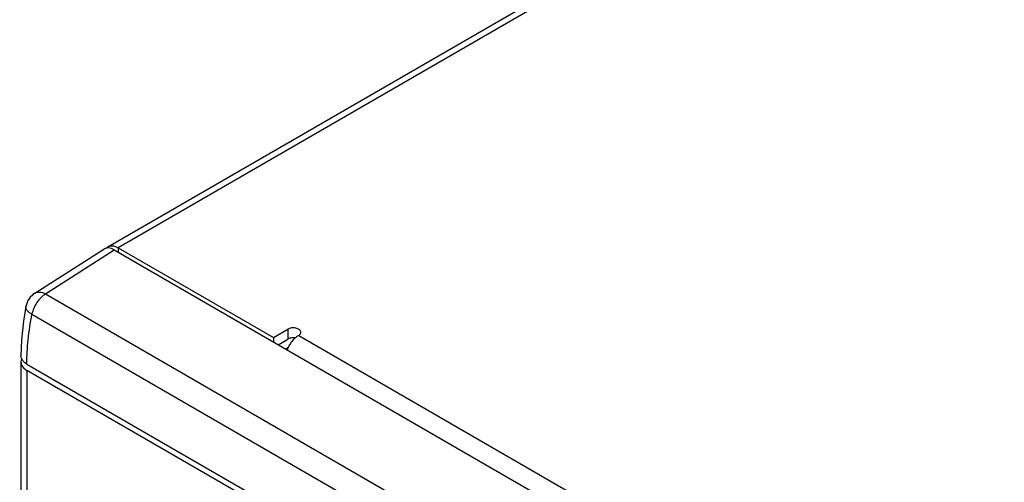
# Model space of a CAD drawing. Header units: inches. Extents: x 0 to 34, y 0 to 22.
# Tile 32 of 155: x 14.735 to 16.02, y 19.464 to 20.067. Entities that reach past the tile are written whole.
import ezdxf

# ---------------------------------------------------------------- set-up
doc = ezdxf.new("R2010")
doc.units = ezdxf.units.IN
doc.header["$LTSCALE"] = 1.87
doc.header["$MEASUREMENT"] = 0
doc.layers.get('0').update_dxf_attribs({"linetype": 'CONTINUOUS'})
doc.layers.add('02___PRT_ALL_AXES', color=7, linetype='CONTINUOUS')

msp = doc.modelspace()

# ---------------------------------------------------------------- linework, layer by layer
at = {"color": 3, "linetype": 'CONTINUOUS'}
for p, q in [((14.8501, 19.771), (16.6818, 20.8287)), ((16.6951, 20.8274), (14.8634, 19.7697)), ((14.8482, 19.7696), (14.8501, 19.771)), ((14.8597, 19.7714), (14.8634, 19.7697)), ((15.0925, 19.6501), (15.0899, 19.647)), ((15.0991, 19.6554), (17.013, 18.5503))]:
    msp.add_line(p, q, dxfattribs=at)
at = {"color": 7, "linetype": 'CONTINUOUS'}
for p, q in [((14.7547, 19.7105), (14.8447, 19.768)), ((14.7686, 19.7096), (14.8583, 19.7669)), ((14.8583, 19.7669), (17.2059, 18.4115)), ((14.8634, 19.7697), (14.8634, 19.764)), ((14.7686, 19.7096), (17.1114, 18.3569)), ((14.7429, 19.6931), (14.7429, 19.6931)), ((14.7508, 19.683), (17.0936, 18.3303)), ((14.7372, 19.6496), (14.7364, 19.6289)), ((15.0822, 19.6377), (15.0858, 19.6399)), ((14.7368, 19.6264), (14.7364, 19.6289)), ((14.7364, 19.6206), (14.7364, 17.9007)), ((14.7374, 19.6247), (14.7368, 19.6264)), ((14.7391, 19.6222), (14.7374, 19.6247)), ((14.7417, 19.6197), (14.7394, 19.6219)), ((14.7442, 19.6181), (14.7417, 19.6197)), ((14.7442, 19.6181), (17.0867, 18.2656)), ((14.7442, 19.6097), (14.7442, 17.8899)), ((17.0867, 18.2572), (14.7442, 19.6097))]:
    msp.add_line(p, q, dxfattribs=at)
msp.add_lwpolyline([(14.7429, 19.6931), (14.7397, 19.6741), (14.7372, 19.6496)], dxfattribs=at)
for centre, radius, start, end in [((14.7691, 19.6881), 0.0267, 122.5962, 169.0838), ((14.7503, 19.6317), 0.0147, 220.2489, 221.9721)]:
    msp.add_arc(centre, radius, start, end, dxfattribs=at)
at = {"color": 3, "linetype": 'CONTINUOUS'}
msp.add_arc((15.1227, 19.622), 0.0413, 142.7041, 150.1477, dxfattribs=at)
at = {"color": 7, "linetype": 'CONTINUOUS'}
for centre, major_axis, ratio, start_param, end_param in [((14.8583, 19.7452), (-0.0133, 0.0231), 0.576936, -0.785104, 0.026372), ((14.7631, 19.6208), (0.0267, 0.0002), 0.582403, 2.863499, 3.92255)]:
    msp.add_ellipse(centre, major_axis=major_axis, ratio=ratio, start_param=start_param, end_param=end_param, dxfattribs=at)
at = {"color": 3, "linetype": 'CONTINUOUS'}
for points, knots in [([(14.8501, 19.771), (14.8514, 19.7718), (14.8547, 19.7727), (14.858, 19.772), (14.8597, 19.7714)], [0, 0, 0, 0, 0.466017, 1, 1, 1, 1]), ([(15.0991, 19.6554), (15.0985, 19.6551), (15.0961, 19.6535), (15.094, 19.6516), (15.0925, 19.6501)], [0, 0, 0, 0, 0.234654, 1, 1, 1, 1]), ([(15.0869, 19.6425), (15.0866, 19.642), (15.0855, 19.6401), (15.0846, 19.638), (15.084, 19.6365)], [0, 0, 0, 0, 0.252188, 1, 1, 1, 1])]:
    msp.add_open_spline(points, degree=3, knots=knots, dxfattribs=at)
at = {"color": 7, "linetype": 'CONTINUOUS'}
for points, knots in [([(14.7686, 19.7096), (14.7664, 19.7082), (14.7623, 19.7048), (14.7571, 19.6984), (14.7531, 19.691), (14.7514, 19.6857), (14.7508, 19.683)], [0, 0, 0, 0, 0.232597, 0.487981, 0.749753, 1, 1, 1, 1]), ([(14.7547, 19.7105), (14.7556, 19.7111), (14.7577, 19.7119), (14.7612, 19.7121), (14.7649, 19.7113), (14.7674, 19.7102), (14.7686, 19.7096)], [0, 0, 0, 0, 0.216282, 0.4488, 0.708922, 1, 1, 1, 1]), ([(14.7508, 19.683), (14.7495, 19.6837), (14.7472, 19.6852), (14.7449, 19.6874), (14.7437, 19.6893), (14.7431, 19.6906), (14.7428, 19.6919), (14.7428, 19.6927), (14.7429, 19.6931)], [0, 0, 0, 0, 0.32432, 0.599364, 0.715411, 0.818602, 0.911941, 1, 1, 1, 1]), ([(14.7442, 19.6181), (14.7442, 19.6287), (14.7455, 19.6504), (14.7487, 19.672), (14.7508, 19.683)], [0, 0, 0, 0, 0.486225, 1, 1, 1, 1])]:
    msp.add_open_spline(points, degree=3, knots=knots, dxfattribs=at)
at = {"layer": '02___PRT_ALL_AXES', "color": 3, "linetype": 'CONTINUOUS'}
for p, q in [((14.8634, 19.7697), (15.0661, 19.6527)), ((15.0661, 19.6527), (15.0849, 19.6636))]:
    msp.add_line(p, q, dxfattribs=at)
at = {"layer": '02___PRT_ALL_AXES', "color": 7, "linetype": 'CONTINUOUS'}
for p, q in [((15.0849, 19.6636), (15.0849, 19.6505)), ((15.0661, 19.6527), (15.0661, 19.647)), ((15.0725, 19.6433), (15.0849, 19.6505))]:
    msp.add_line(p, q, dxfattribs=at)
at = {"layer": '02___PRT_ALL_AXES', "color": 3, "linetype": 'CONTINUOUS'}
msp.add_arc((15.0987, 19.6595), 0.00336, 0.1512, 11.0954, dxfattribs=at)
at = {"layer": '02___PRT_ALL_AXES', "color": 7, "linetype": 'CONTINUOUS'}
msp.add_arc((15.0921, 19.6356), 0.0166, 80.6855, 86.2795, dxfattribs=at)
at = {"layer": '02___PRT_ALL_AXES', "color": 3, "linetype": 'CONTINUOUS'}
for points, knots in [([(15.102, 19.6601), (15.1018, 19.6607), (15.1013, 19.6619), (15.0998, 19.6632), (15.0977, 19.6643), (15.0944, 19.6653), (15.0899, 19.6654), (15.0864, 19.6644), (15.0849, 19.6636)], [0, 0, 0, 0, 0.08907, 0.19244, 0.312845, 0.447702, 0.735335, 1, 1, 1, 1]), ([(15.0991, 19.6554), (15.0995, 19.6557), (15.1003, 19.6562), (15.1013, 19.6572), (15.1019, 19.6583), (15.102, 19.6591), (15.102, 19.6595)], [0, 0, 0, 0, 0.28879, 0.548799, 0.782273, 1, 1, 1, 1])]:
    msp.add_open_spline(points, degree=3, knots=knots, dxfattribs=at)
at = {"layer": '02___PRT_ALL_AXES', "color": 7, "linetype": 'CONTINUOUS'}
for points, knots in [([(15.0887, 19.6519), (15.0884, 19.6518), (15.0871, 19.6515), (15.0858, 19.651), (15.0849, 19.6505)], [0, 0, 0, 0, 0.26566, 1, 1, 1, 1]), ([(15.0931, 19.6522), (15.0928, 19.6522), (15.0913, 19.6522), (15.0898, 19.6521), (15.0887, 19.6519)], [0, 0, 0, 0, 0.252201, 1, 1, 1, 1])]:
    msp.add_open_spline(points, degree=3, knots=knots, dxfattribs=at)

doc.saveas('drawing.dxf')
